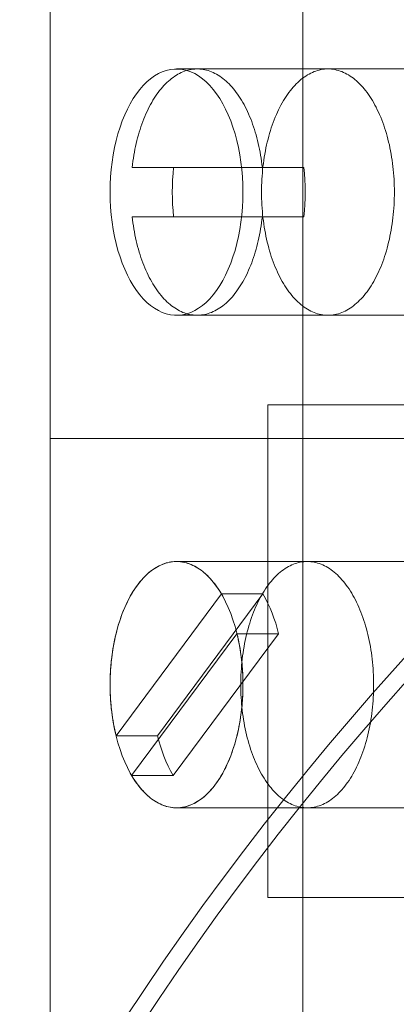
# Model space of a CAD drawing. Header units: inches. Extents: x 1 to 109, y 1 to 85.
# Tile 181 of 256: x 86.29 to 86.418, y 17.212 to 17.545. Entities that reach past the tile are written whole.
import ezdxf

# ---------------------------------------------------------------- set-up
doc = ezdxf.new("R2010")
doc.units = ezdxf.units.IN
doc.header["$MEASUREMENT"] = 0

msp = doc.modelspace()

# ---------------------------------------------------------------- linework, layer by layer
at = {"color": 7, "linetype": 'Continuous', "lineweight": 15, "ltscale": 5}
for p, q in [((86.30055455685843, 17.90359359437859), (86.30055455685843, 17.40359359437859)), ((86.38594581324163, 17.90359359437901), (86.38594581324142, 17.40359359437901)), ((86.48360106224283, 17.52859359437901), (86.3432501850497, 17.52859359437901)), ((86.39447825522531, 17.52859359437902), (86.35026772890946, 17.52859359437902)), ((86.37228509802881, 17.49526026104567), (86.3282503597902, 17.49526026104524)), ((86.34228544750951, 17.49526026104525), (86.3282503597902, 17.49526026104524)), ((86.38632018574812, 17.49526026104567), (86.34228544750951, 17.49526026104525)), ((86.38632018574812, 17.49526026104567), (86.37228509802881, 17.49526026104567)), ((86.34228544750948, 17.47859359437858), (86.32825035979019, 17.47859359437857)), ((86.32825035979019, 17.47859359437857), (86.37228509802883, 17.478593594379)), ((86.34228544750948, 17.47859359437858), (86.38632018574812, 17.478593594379)), ((86.38632018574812, 17.478593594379), (86.37228509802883, 17.478593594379)), ((86.3432501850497, 17.44526026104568), (86.48360106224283, 17.44526026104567)), ((86.35026772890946, 17.44526026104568), (86.3944782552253, 17.44526026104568)), ((86.3741424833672, 17.24827170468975), (86.3741424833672, 17.41493837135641)), ((86.3741424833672, 17.41493837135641), (86.54080915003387, 17.41493837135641)), ((86.30055455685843, 17.4035935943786), (86.4182389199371, 17.4035935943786)), ((86.30055455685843, 17.4035935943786), (86.30055455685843, 16.9035935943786)), ((86.38594581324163, 17.40359359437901), (86.30055455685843, 17.4035935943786)), ((86.57580743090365, 17.40359359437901), (86.38594581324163, 17.40359359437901)), ((86.38594581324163, 17.40359359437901), (86.38594581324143, 16.90359359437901)), ((86.3874607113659, 17.36192692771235), (86.34325018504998, 17.36192692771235)), ((86.48360106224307, 17.36192692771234), (86.34325018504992, 17.36192692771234)), ((86.35842094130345, 17.35099830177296), (86.32279608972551, 17.30300583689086)), ((86.37245602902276, 17.35099830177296), (86.33683117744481, 17.30300583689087)), ((86.37245602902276, 17.35099830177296), (86.35842094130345, 17.35099830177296)), ((86.32807942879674, 17.28952222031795), (86.36370428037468, 17.33751468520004)), ((86.34211451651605, 17.28952222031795), (86.37773936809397, 17.33751468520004)), ((86.37773936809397, 17.33751468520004), (86.36370428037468, 17.33751468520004)), ((86.33683117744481, 17.30300583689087), (86.32279608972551, 17.30300583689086)), ((86.34211451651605, 17.28952222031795), (86.32807942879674, 17.28952222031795)), ((86.34325018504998, 17.27859359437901), (86.3874607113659, 17.27859359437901)), ((86.34325018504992, 17.27859359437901), (86.48360106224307, 17.27859359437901)), ((86.54080915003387, 17.24827170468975), (86.3741424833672, 17.24827170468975))]:
    msp.add_line(p, q, dxfattribs=at)
at = {"color": 7, "linetype": 'Continuous', "lineweight": 15, "ltscale": 5, "flags": 128}
for points in [[(86.32077880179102, 17.48692692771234), (86.32082142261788, 17.48949196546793), (86.32094912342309, 17.4920472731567), (86.32116141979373, 17.49458315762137), (86.32145750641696, 17.49708999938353), (86.3218362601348, 17.49955828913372), (86.32229624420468, 17.50197866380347), (86.32283571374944, 17.50434194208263), (86.32345262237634, 17.50663915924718), (86.32414462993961, 17.50886160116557), (86.32490911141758, 17.51100083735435), (86.32574316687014, 17.51304875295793), (86.32664363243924, 17.51499757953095), (86.32760709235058, 17.51683992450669), (86.32862989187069, 17.51856879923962), (86.32970815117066, 17.52017764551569), (86.33083778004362, 17.52166036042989), (86.33201449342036, 17.5230113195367), (86.33323382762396, 17.52422539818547), (86.33449115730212, 17.52529799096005), (86.33578171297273, 17.52622502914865), (86.33710059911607, 17.52700299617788), (86.33844281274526, 17.52762894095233), (86.33980326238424, 17.52810048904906), (86.34117678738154, 17.52841585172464), (86.34255817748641, 17.5285738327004), (86.34394219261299, 17.5285738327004), (86.34532358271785, 17.52841585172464), (86.34669710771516, 17.52810048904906), (86.34805755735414, 17.52762894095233), (86.34939977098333, 17.52700299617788), (86.35071865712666, 17.52622502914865), (86.35200921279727, 17.52529799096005), (86.35326654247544, 17.52422539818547), (86.35448587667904, 17.52301131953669), (86.35566259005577, 17.52166036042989), (86.35679221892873, 17.52017764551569), (86.3578704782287, 17.51856879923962), (86.35889327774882, 17.51683992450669), (86.35985673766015, 17.51499757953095), (86.36075720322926, 17.51304875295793), (86.3615912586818, 17.51100083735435), (86.36235574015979, 17.50886160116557), (86.36304774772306, 17.50663915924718), (86.36366465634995, 17.50434194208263), (86.36420412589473, 17.50197866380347), (86.3646641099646, 17.49955828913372), (86.36504286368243, 17.49708999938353), (86.36533895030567, 17.49458315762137), (86.36555124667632, 17.4920472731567), (86.36567894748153, 17.48949196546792), (86.36572156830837, 17.48692692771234), (86.36567894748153, 17.48436188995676), (86.36555124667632, 17.48180658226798), (86.36533895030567, 17.47927069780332), (86.36504286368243, 17.47676385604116), (86.3646641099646, 17.47429556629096), (86.36420412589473, 17.47187519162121), (86.36366465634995, 17.46951191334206), (86.36304774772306, 17.46721469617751), (86.36235574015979, 17.46499225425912), (86.3615912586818, 17.46285301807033), (86.36075720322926, 17.46080510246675), (86.35985673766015, 17.45885627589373), (86.35889327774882, 17.45701393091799), (86.3578704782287, 17.45528505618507), (86.35679221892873, 17.453676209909), (86.35566259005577, 17.45219349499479), (86.35448587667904, 17.45084253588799), (86.35326654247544, 17.44962845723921), (86.35200921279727, 17.44855586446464), (86.35071865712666, 17.44762882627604), (86.34939977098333, 17.44685085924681), (86.34805755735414, 17.44622491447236), (86.34669710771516, 17.44575336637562), (86.34532358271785, 17.44543800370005), (86.34394219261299, 17.44528002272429), (86.34255817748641, 17.44528002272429), (86.34117678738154, 17.44543800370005), (86.33980326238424, 17.44575336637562), (86.33844281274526, 17.44622491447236), (86.33710059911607, 17.44685085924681), (86.33578171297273, 17.44762882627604), (86.33449115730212, 17.44855586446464), (86.33323382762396, 17.44962845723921), (86.33201449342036, 17.45084253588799), (86.33083778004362, 17.45219349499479), (86.32970815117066, 17.453676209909), (86.32862989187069, 17.45528505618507), (86.32760709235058, 17.457013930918), (86.32664363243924, 17.45885627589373), (86.32574316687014, 17.46080510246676), (86.32490911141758, 17.46285301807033), (86.32414462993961, 17.46499225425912), (86.32345262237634, 17.46721469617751), (86.32283571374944, 17.46951191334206), (86.32229624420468, 17.47187519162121), (86.3218362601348, 17.47429556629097), (86.32145750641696, 17.47676385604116), (86.32116141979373, 17.47927069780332), (86.32094912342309, 17.48180658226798), (86.32082142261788, 17.48436188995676), (86.32077880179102, 17.48692692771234)], [(86.3282503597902, 17.49526026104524), (86.32837259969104, 17.49630240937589), (86.32850918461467, 17.49733841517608), (86.32866002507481, 17.49836759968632), (86.32882502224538, 17.4993892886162), (86.32900406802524, 17.50040281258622), (86.32919704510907, 17.5014075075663), (86.32940382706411, 17.50240271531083), (86.32962427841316, 17.50338778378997), (86.32985825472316, 17.50436206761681), (86.33010560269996, 17.50532492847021), (86.3303661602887, 17.50627573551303), (86.33063975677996, 17.5072138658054), (86.33092621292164, 17.50813870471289), (86.3312253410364, 17.50904964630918), (86.33153694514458, 17.50994609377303), (86.33186082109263, 17.51082745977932), (86.33219675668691, 17.51169316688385), (86.33254453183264, 17.51254264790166), (86.33290391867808, 17.51337534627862), (86.33327468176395, 17.51419071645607), (86.33365657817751, 17.51498822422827), (86.33404935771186, 17.51576734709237), (86.33445276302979, 17.51652757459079), (86.33486652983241, 17.51726840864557), (86.33529038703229, 17.51798936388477), (86.33572405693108, 17.51868996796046), (86.33616725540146, 17.51936976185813), (86.33661969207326, 17.52002830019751), (86.33708107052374, 17.5206651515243), (86.33755108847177, 17.52127989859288), (86.33802943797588, 17.52187213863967), (86.33851580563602, 17.52244148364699), (86.3390098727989, 17.52298756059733), (86.33951131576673, 17.52351001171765), (86.34001980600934, 17.52400849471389), (86.34053501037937, 17.52448268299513), (86.34105659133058, 17.52493226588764), (86.34158420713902, 17.52535694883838), (86.34211751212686, 17.52575645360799), (86.34265615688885, 17.52613051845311), (86.34319978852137, 17.52647889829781), (86.34374805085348, 17.52680136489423), (86.34430058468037, 17.52709770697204), (86.34485702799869, 17.52736773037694), (86.3454170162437, 17.5276112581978), (86.34598018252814, 17.5278281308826), (86.34654615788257, 17.52801820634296), (86.34711457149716, 17.52818136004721), (86.34768505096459, 17.528317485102), (86.34825722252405, 17.52842649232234), (86.34883071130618, 17.52850831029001), (86.34940514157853, 17.52856288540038), (86.34998013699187, 17.52859018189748), (86.35055532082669, 17.52859018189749), (86.35113031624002, 17.52856288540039), (86.35170474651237, 17.52850831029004), (86.35227823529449, 17.52842649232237), (86.35285040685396, 17.52831748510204), (86.3534208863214, 17.52818136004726), (86.35398929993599, 17.52801820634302), (86.35455527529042, 17.52782813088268), (86.35511844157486, 17.52761125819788), (86.35567842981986, 17.52736773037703), (86.35623487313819, 17.52709770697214), (86.35678740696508, 17.52680136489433), (86.35733566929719, 17.52647889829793), (86.3578793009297, 17.52613051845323), (86.3584179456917, 17.52575645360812), (86.35895125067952, 17.52535694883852), (86.35947886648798, 17.52493226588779), (86.3600004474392, 17.52448268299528), (86.36051565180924, 17.52400849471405), (86.36102414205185, 17.52351001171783), (86.36152558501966, 17.52298756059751), (86.36201965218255, 17.52244148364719), (86.3625060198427, 17.52187213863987), (86.3629843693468, 17.52127989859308), (86.36345438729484, 17.52066515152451), (86.36391576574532, 17.52002830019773), (86.36436820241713, 17.51936976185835), (86.3648114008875, 17.51868996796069), (86.3652450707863, 17.51798936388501), (86.36566892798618, 17.51726840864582), (86.3660826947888, 17.51652757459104), (86.36648610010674, 17.51576734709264), (86.36687887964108, 17.51498822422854), (86.36726077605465, 17.51419071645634), (86.3676315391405, 17.5133753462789), (86.36799092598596, 17.51254264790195), (86.36833870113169, 17.51169316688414), (86.36867463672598, 17.51082745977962), (86.36899851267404, 17.50994609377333), (86.36931011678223, 17.50904964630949), (86.36960924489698, 17.5081387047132), (86.36989570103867, 17.50721386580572), (86.37016929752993, 17.50627573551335), (86.37042985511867, 17.50532492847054), (86.37067720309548, 17.50436206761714), (86.37091117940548, 17.5033877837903), (86.37113163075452, 17.50240271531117), (86.37133841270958, 17.50140750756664), (86.3715313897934, 17.50040281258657), (86.37171043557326, 17.49938928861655), (86.37187543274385, 17.49836759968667), (86.37202627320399, 17.49733841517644), (86.37216285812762, 17.49630240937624), (86.37228509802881, 17.49526026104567)], [(86.39447825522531, 17.44526026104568), (86.39389002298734, 17.4452745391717), (86.39330219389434, 17.44531736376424), (86.39271517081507, 17.44538870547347), (86.39212935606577, 17.44548851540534), (86.39154515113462, 17.44561672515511), (86.39096295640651, 17.44577324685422), (86.39038317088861, 17.44595797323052), (86.38980619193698, 17.44617077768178), (86.38923241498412, 17.44641151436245), (86.38866223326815, 17.44668001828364), (86.38809603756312, 17.44697610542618), (86.38753421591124, 17.44729957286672), (86.38697715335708, 17.44765019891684), (86.38642523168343, 17.44802774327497), (86.38587882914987, 17.44843194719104), (86.38533832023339, 17.44886253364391), (86.3848040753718, 17.44931920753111), (86.38427646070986, 17.44980165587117), (86.38375583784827, 17.4503095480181), (86.38324256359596, 17.450842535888), (86.38273698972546, 17.4514002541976), (86.38223946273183, 17.45198232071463), (86.38175032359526, 17.45258833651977), (86.38126990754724, 17.45321788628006), (86.38079854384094, 17.45387053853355), (86.38033655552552, 17.45454584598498), (86.37988425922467, 17.45524334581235), (86.37944196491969, 17.45596255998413), (86.37900997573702, 17.45670299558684), (86.37858858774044, 17.45746414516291), (86.37817808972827, 17.45824548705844), (86.37777876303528, 17.45904648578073), (86.3773908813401, 17.45986659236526), (86.37701471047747, 17.46070524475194), (86.37665050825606, 17.46156186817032), (86.3762985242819, 17.4624358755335), (86.37595899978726, 17.46332666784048), (86.37563216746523, 17.46423363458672), (86.37531825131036, 17.46515615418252), (86.37501746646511, 17.46609359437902), (86.37473001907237, 17.46704531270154), (86.37445610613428, 17.46801065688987), (86.37419591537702, 17.46898896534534), (86.37394962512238, 17.46997956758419), (86.37371740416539, 17.47098178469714), (86.37349941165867, 17.47199492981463), (86.37329579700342, 17.47301830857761), (86.37310669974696, 17.47405121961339), (86.37293224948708, 17.47509295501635), (86.3727725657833, 17.47614280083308), (86.37262775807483, 17.47720003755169), (86.37249792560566, 17.47826394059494), (86.37238315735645, 17.47933378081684), (86.37228353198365, 17.48040882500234), (86.3721991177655, 17.48148833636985), (86.37212997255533, 17.4825715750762), (86.37207614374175, 17.48365779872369), (86.37203766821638, 17.48474626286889), (86.37201457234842, 17.48583622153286), (86.37200687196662, 17.48692692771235), (86.37201457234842, 17.48801763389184), (86.37203766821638, 17.48910759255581), (86.37207614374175, 17.49019605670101), (86.37212997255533, 17.4912822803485), (86.3721991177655, 17.49236551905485), (86.37228353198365, 17.49344503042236), (86.37238315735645, 17.49452007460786), (86.37249792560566, 17.49558991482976), (86.37262775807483, 17.49665381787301), (86.3727725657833, 17.49771105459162), (86.37293224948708, 17.49876090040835), (86.37310669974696, 17.49980263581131), (86.37329579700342, 17.50083554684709), (86.37349941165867, 17.50185892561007), (86.37371740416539, 17.50287207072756), (86.37394962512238, 17.50387428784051), (86.37419591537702, 17.50486489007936), (86.37445610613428, 17.50584319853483), (86.37473001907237, 17.50680854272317), (86.37501746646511, 17.50776026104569), (86.37531825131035, 17.50869770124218), (86.37563216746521, 17.50962022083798), (86.37595899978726, 17.51052718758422), (86.3762985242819, 17.5114179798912), (86.37665050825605, 17.51229198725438), (86.37701471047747, 17.51314861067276), (86.3773908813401, 17.51398726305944), (86.37777876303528, 17.51480736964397), (86.37817808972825, 17.51560836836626), (86.37858858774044, 17.51638971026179), (86.37900997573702, 17.51715085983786), (86.37944196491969, 17.51789129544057), (86.37988425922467, 17.51861050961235), (86.3803365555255, 17.51930800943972), (86.38079854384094, 17.51998331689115), (86.38126990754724, 17.52063596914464), (86.38175032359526, 17.52126551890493), (86.38223946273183, 17.52187153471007), (86.38273698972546, 17.5224536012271), (86.38324256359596, 17.5230113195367), (86.38375583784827, 17.5235443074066), (86.38427646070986, 17.52405219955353), (86.38480407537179, 17.52453464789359), (86.38533832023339, 17.52499132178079), (86.38587882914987, 17.52542190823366), (86.38642523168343, 17.52582611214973), (86.38697715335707, 17.52620365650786), (86.38753421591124, 17.52655428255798), (86.38809603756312, 17.52687774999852), (86.38866223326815, 17.52717383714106), (86.38923241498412, 17.52744234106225), (86.38980619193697, 17.52768307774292), (86.39038317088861, 17.52789588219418), (86.39096295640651, 17.52808060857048), (86.39154515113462, 17.52823713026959), (86.39212935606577, 17.52836534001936), (86.39271517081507, 17.52846514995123), (86.39330219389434, 17.52853649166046), (86.39389002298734, 17.528579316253), (86.3944782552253, 17.52859359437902), (86.39506648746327, 17.528579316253), (86.39565431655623, 17.52853649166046), (86.39624133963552, 17.52846514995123), (86.39682715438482, 17.52836534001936), (86.39741135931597, 17.52823713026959), (86.39799355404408, 17.52808060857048), (86.39857333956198, 17.52789588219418), (86.39915031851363, 17.52768307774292), (86.39972409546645, 17.52744234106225), (86.40029427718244, 17.52717383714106), (86.40086047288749, 17.52687774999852), (86.40142229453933, 17.52655428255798), (86.40197935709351, 17.52620365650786), (86.40253127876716, 17.52582611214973), (86.40307768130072, 17.52542190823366), (86.4036181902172, 17.52499132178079), (86.40415243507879, 17.52453464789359), (86.40468004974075, 17.52405219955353), (86.40520067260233, 17.5235443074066), (86.40571394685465, 17.5230113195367), (86.40621952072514, 17.5224536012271), (86.40671704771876, 17.52187153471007), (86.40720618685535, 17.52126551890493), (86.40768660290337, 17.52063596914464), (86.40815796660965, 17.51998331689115), (86.40861995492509, 17.51930800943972), (86.40907225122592, 17.51861050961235), (86.4095145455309, 17.51789129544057), (86.40994653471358, 17.51715085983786), (86.41036792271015, 17.51638971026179), (86.41077842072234, 17.51560836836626), (86.41117774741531, 17.51480736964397), (86.41156562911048, 17.51398726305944), (86.41194179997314, 17.51314861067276), (86.41230600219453, 17.51229198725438), (86.41265798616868, 17.5114179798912), (86.41299751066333, 17.51052718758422), (86.41332434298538, 17.50962022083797), (86.41363825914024, 17.50869770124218), (86.4139390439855, 17.50776026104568), (86.41422649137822, 17.50680854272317), (86.41450040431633, 17.50584319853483), (86.41476059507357, 17.50486489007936), (86.41500688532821, 17.50387428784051), (86.41523910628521, 17.50287207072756), (86.41545709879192, 17.50185892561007), (86.41566071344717, 17.50083554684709), (86.41584981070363, 17.49980263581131), (86.41602426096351, 17.49876090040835), (86.4161839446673, 17.49771105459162), (86.41632875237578, 17.49665381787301), (86.41645858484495, 17.49558991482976), (86.41657335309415, 17.49452007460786), (86.41667297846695, 17.49344503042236), (86.41675739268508, 17.49236551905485), (86.41682653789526, 17.4912822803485), (86.41688036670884, 17.49019605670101), (86.41691884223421, 17.48910759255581), (86.41694193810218, 17.48801763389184), (86.41694963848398, 17.48692692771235), (86.41694193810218, 17.48583622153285), (86.41691884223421, 17.48474626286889), (86.41688036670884, 17.48365779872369), (86.41682653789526, 17.4825715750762), (86.41675739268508, 17.48148833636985), (86.41667297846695, 17.48040882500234), (86.41657335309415, 17.47933378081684), (86.41645858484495, 17.47826394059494), (86.41632875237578, 17.47720003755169), (86.4161839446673, 17.47614280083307), (86.41602426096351, 17.47509295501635), (86.41584981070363, 17.47405121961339), (86.41566071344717, 17.47301830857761), (86.41545709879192, 17.47199492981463), (86.41523910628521, 17.47098178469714), (86.41500688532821, 17.46997956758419), (86.41476059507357, 17.46898896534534), (86.41450040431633, 17.46801065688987), (86.41422649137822, 17.46704531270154), (86.4139390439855, 17.46609359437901), (86.41363825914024, 17.46515615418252), (86.41332434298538, 17.46423363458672), (86.41299751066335, 17.46332666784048), (86.41265798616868, 17.4624358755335), (86.41230600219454, 17.46156186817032), (86.41194179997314, 17.46070524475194), (86.41156562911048, 17.45986659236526), (86.41117774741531, 17.45904648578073), (86.41077842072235, 17.45824548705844), (86.41036792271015, 17.45746414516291), (86.40994653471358, 17.45670299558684), (86.4095145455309, 17.45596255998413), (86.40907225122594, 17.45524334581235), (86.40861995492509, 17.45454584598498), (86.40815796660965, 17.45387053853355), (86.40768660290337, 17.45321788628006), (86.40720618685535, 17.45258833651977), (86.40671704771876, 17.45198232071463), (86.40621952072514, 17.4514002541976), (86.40571394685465, 17.450842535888), (86.40520067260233, 17.4503095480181), (86.40468004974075, 17.44980165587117), (86.4041524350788, 17.44931920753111), (86.4036181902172, 17.44886253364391), (86.40307768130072, 17.44843194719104), (86.40253127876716, 17.44802774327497), (86.40197935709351, 17.44765019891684), (86.40142229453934, 17.44729957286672), (86.40086047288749, 17.44697610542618), (86.40029427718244, 17.44668001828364), (86.39972409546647, 17.44641151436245), (86.39915031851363, 17.44617077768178), (86.39857333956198, 17.44595797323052), (86.39799355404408, 17.44577324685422), (86.39741135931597, 17.44561672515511), (86.39682715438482, 17.44548851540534), (86.39624133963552, 17.44538870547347), (86.39565431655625, 17.44531736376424), (86.39506648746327, 17.4452745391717), (86.39447825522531, 17.44526026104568)], [(86.37228509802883, 17.478593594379), (86.37216285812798, 17.47755144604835), (86.37202627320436, 17.47651544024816), (86.3718754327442, 17.47548625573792), (86.37171043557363, 17.47446456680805), (86.37153138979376, 17.47345104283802), (86.37133841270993, 17.47244634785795), (86.37113163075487, 17.47145114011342), (86.37091117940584, 17.47046607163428), (86.37067720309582, 17.46949178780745), (86.37042985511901, 17.46852892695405), (86.37016929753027, 17.46757811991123), (86.369895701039, 17.46663998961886), (86.36960924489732, 17.46571515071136), (86.36931011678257, 17.46480420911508), (86.3689985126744, 17.46390776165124), (86.36867463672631, 17.46302639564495), (86.36833870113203, 17.46216068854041), (86.3679909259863, 17.46131120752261), (86.36763153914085, 17.46047850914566), (86.36726077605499, 17.45966313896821), (86.3668788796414, 17.45886563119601), (86.36648610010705, 17.45808650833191), (86.36608269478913, 17.4573262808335), (86.3656689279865, 17.45658544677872), (86.36524507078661, 17.45586449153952), (86.36481140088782, 17.45516388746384), (86.36436820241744, 17.45448409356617), (86.36391576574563, 17.45382555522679), (86.36345438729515, 17.4531887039), (86.36298436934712, 17.45257395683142), (86.362506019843, 17.45198171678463), (86.36201965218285, 17.45141237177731), (86.36152558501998, 17.45086629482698), (86.36102414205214, 17.45034384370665), (86.36051565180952, 17.44984536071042), (86.36000044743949, 17.44937117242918), (86.35947886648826, 17.44892158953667), (86.35895125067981, 17.44849690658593), (86.35841794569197, 17.44809740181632), (86.35787930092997, 17.4477233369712), (86.35733566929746, 17.4473749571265), (86.35678740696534, 17.44705249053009), (86.35623487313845, 17.44675614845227), (86.35567842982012, 17.44648612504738), (86.35511844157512, 17.44624259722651), (86.35455527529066, 17.44602572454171), (86.35398929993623, 17.44583564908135), (86.35342088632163, 17.44567249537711), (86.3528504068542, 17.44553637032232), (86.35227823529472, 17.44542736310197), (86.3517047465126, 17.44534554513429), (86.35113031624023, 17.44529097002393), (86.3505553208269, 17.44526367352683), (86.34998013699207, 17.44526367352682), (86.34940514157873, 17.44529097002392), (86.34883071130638, 17.44534554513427), (86.34825722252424, 17.44542736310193), (86.34768505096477, 17.44553637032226), (86.34711457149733, 17.44567249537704), (86.34654615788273, 17.44583564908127), (86.3459801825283, 17.44602572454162), (86.34541701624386, 17.44624259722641), (86.34485702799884, 17.44648612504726), (86.34430058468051, 17.44675614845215), (86.34374805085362, 17.44705249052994), (86.3431997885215, 17.44737495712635), (86.34265615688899, 17.44772333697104), (86.34211751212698, 17.44809740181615), (86.34158420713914, 17.44849690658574), (86.34105659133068, 17.44892158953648), (86.34053501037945, 17.44937117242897), (86.34001980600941, 17.4498453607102), (86.3395113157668, 17.45034384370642), (86.33900987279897, 17.45086629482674), (86.33851580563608, 17.45141237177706), (86.33802943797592, 17.45198171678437), (86.33755108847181, 17.45257395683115), (86.33708107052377, 17.45318870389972), (86.33661969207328, 17.4538255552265), (86.33616725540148, 17.45448409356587), (86.33572405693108, 17.45516388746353), (86.33529038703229, 17.4558644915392), (86.3348665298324, 17.45658544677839), (86.33445276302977, 17.45732628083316), (86.33404935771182, 17.45808650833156), (86.33365657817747, 17.45886563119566), (86.3332746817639, 17.45966313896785), (86.33290391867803, 17.46047850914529), (86.33254453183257, 17.46131120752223), (86.33219675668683, 17.46216068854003), (86.33186082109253, 17.46302639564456), (86.33153694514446, 17.46390776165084), (86.33122534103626, 17.46480420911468), (86.33092621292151, 17.46571515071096), (86.33063975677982, 17.46663998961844), (86.33036616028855, 17.4675781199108), (86.3301056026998, 17.46852892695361), (86.32985825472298, 17.46949178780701), (86.32962427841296, 17.47046607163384), (86.32940382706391, 17.47145114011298), (86.32919704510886, 17.4724463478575), (86.32900406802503, 17.47345104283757), (86.32882502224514, 17.47446456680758), (86.32866002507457, 17.47548625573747), (86.3285091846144, 17.4765154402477), (86.32837259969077, 17.47755144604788), (86.32825035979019, 17.47859359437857)], [(86.32077880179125, 17.32026026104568), (86.32082142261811, 17.32282529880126), (86.3209491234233, 17.32538060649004), (86.32116141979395, 17.3279164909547), (86.32145750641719, 17.33042333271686), (86.32183626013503, 17.33289162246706), (86.32229624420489, 17.33531199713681), (86.32283571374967, 17.33767527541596), (86.32345262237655, 17.33997249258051), (86.32414462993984, 17.3421949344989), (86.32490911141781, 17.34433417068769), (86.32574316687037, 17.34638208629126), (86.32664363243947, 17.34833091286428), (86.32760709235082, 17.35017325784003), (86.32862989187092, 17.35190213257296), (86.32970815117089, 17.35351097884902), (86.33083778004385, 17.35499369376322), (86.33201449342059, 17.35634465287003), (86.33323382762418, 17.3575587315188), (86.33449115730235, 17.35863132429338), (86.33578171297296, 17.35955836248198), (86.3371005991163, 17.36033632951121), (86.33844281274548, 17.36096227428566), (86.33980326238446, 17.3614338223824), (86.34117678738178, 17.36174918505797), (86.34255817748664, 17.36190716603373), (86.34394219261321, 17.36190716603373), (86.34532358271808, 17.36174918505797), (86.3466971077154, 17.3614338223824), (86.34805755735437, 17.36096227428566), (86.34939977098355, 17.36033632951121), (86.35071865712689, 17.35955836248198), (86.35200921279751, 17.35863132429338), (86.35326654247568, 17.3575587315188), (86.35448587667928, 17.35634465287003), (86.355662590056, 17.35499369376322), (86.35679221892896, 17.35351097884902), (86.35787047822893, 17.35190213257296), (86.35889327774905, 17.35017325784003), (86.35985673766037, 17.34833091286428), (86.36075720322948, 17.34638208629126), (86.36159125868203, 17.34433417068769), (86.36235574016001, 17.3421949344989), (86.3630477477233, 17.33997249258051), (86.3636646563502, 17.33767527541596), (86.36420412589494, 17.33531199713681), (86.36466410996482, 17.33289162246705), (86.36504286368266, 17.33042333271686), (86.3653389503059, 17.3279164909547), (86.36555124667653, 17.32538060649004), (86.36567894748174, 17.32282529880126), (86.36572156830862, 17.32026026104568), (86.36567894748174, 17.31769522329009), (86.36555124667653, 17.31513991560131), (86.3653389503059, 17.31260403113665), (86.36504286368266, 17.3100971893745), (86.36466410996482, 17.3076288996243), (86.36420412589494, 17.30520852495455), (86.3636646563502, 17.30284524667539), (86.3630477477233, 17.30054802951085), (86.36235574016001, 17.29832558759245), (86.36159125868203, 17.29618635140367), (86.36075720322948, 17.29413843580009), (86.35985673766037, 17.29218960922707), (86.35889327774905, 17.29034726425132), (86.35787047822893, 17.2886183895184), (86.35679221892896, 17.28700954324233), (86.355662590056, 17.28552682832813), (86.35448587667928, 17.28417586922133), (86.35326654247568, 17.28296179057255), (86.35200921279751, 17.28188919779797), (86.35071865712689, 17.28096215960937), (86.34939977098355, 17.28018419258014), (86.34805755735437, 17.2795582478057), (86.3466971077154, 17.27908669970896), (86.34532358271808, 17.27877133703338), (86.34394219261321, 17.27861335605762), (86.34255817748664, 17.27861335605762), (86.34117678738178, 17.27877133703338), (86.33980326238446, 17.27908669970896), (86.33844281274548, 17.2795582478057), (86.3371005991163, 17.28018419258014), (86.33578171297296, 17.28096215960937), (86.33449115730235, 17.28188919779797), (86.33323382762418, 17.28296179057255), (86.33201449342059, 17.28417586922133), (86.33083778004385, 17.28552682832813), (86.32970815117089, 17.28700954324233), (86.32862989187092, 17.2886183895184), (86.32760709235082, 17.29034726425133), (86.32664363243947, 17.29218960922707), (86.32574316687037, 17.29413843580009), (86.32490911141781, 17.29618635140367), (86.32414462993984, 17.29832558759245), (86.32345262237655, 17.30054802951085), (86.32283571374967, 17.30284524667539), (86.32229624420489, 17.30520852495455), (86.32183626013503, 17.3076288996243), (86.32145750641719, 17.3100971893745), (86.32116141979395, 17.31260403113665), (86.3209491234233, 17.31513991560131), (86.32082142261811, 17.3176952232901), (86.32077880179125, 17.32026026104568)], [(86.32279608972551, 17.30300583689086), (86.32256250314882, 17.30399144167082), (86.32234272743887, 17.30498790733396), (86.32213690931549, 17.30599456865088), (86.32194518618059, 17.30701075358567), (86.32176768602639, 17.30803578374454), (86.32160452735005, 17.30906897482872), (86.32145581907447, 17.31010963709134), (86.32132166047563, 17.31115707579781), (86.32120214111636, 17.31221059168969), (86.32109734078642, 17.31326948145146), (86.32100732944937, 17.31433303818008), (86.32093216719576, 17.31540055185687), (86.3208719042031, 17.31647130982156), (86.32082658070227, 17.31754459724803), (86.32079622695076, 17.31861969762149), (86.32078086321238, 17.31969589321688), (86.32078049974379, 17.32077246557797), (86.32079513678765, 17.321848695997), (86.32082476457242, 17.32292386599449), (86.32086936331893, 17.32399725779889), (86.32092890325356, 17.32506815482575), (86.32100334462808, 17.3261358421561), (86.32109263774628, 17.32719960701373), (86.32119672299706, 17.32825873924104), (86.32131553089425, 17.32931253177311), (86.32144898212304, 17.33036028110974), (86.32159698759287, 17.33140128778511), (86.3217594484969, 17.33243485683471), (86.32193625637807, 17.33346029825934), (86.32212729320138, 17.33447692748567), (86.32233243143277, 17.33548406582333), (86.32255153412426, 17.33648104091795), (86.32278445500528, 17.33746718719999), (86.32303103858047, 17.33844184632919), (86.32329112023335, 17.3394043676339), (86.32356452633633, 17.3403541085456), (86.3238510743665, 17.3412904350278), (86.32415057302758, 17.34221272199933), (86.32446282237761, 17.34312035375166), (86.32478761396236, 17.34401272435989), (86.3251247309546, 17.34488923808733), (86.32547394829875, 17.34574930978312), (86.3258350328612, 17.34659236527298), (86.32620774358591, 17.3474178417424), (86.32659183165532, 17.34822518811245), (86.32698704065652, 17.34901386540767), (86.32739310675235, 17.34978334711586), (86.32780975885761, 17.35053311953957), (86.32823671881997, 17.35126268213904), (86.3286737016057, 17.35197154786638), (86.32912041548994, 17.35265924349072), (86.32957656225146, 17.35332530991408), (86.33004183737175, 17.35396930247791), (86.3305159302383, 17.35459079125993), (86.330998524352, 17.35518936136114), (86.33148929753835, 17.35576461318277), (86.33198792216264, 17.35631616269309), (86.33249406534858, 17.35684364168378), (86.33300738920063, 17.35734669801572), (86.33352755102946, 17.35782499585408), (86.33405420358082, 17.35827821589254), (86.3345869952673, 17.35870605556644), (86.33512557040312, 17.35910822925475), (86.33566956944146, 17.35948446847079), (86.33621862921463, 17.35983452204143), (86.3367723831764, 17.3601581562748), (86.33733046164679, 17.36045515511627), (86.33789249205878, 17.36072532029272), (86.33845809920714, 17.36096847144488), (86.33902690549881, 17.36118444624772), (86.33959853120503, 17.36137310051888), (86.34017259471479, 17.36153430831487), (86.3407487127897, 17.36166796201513), (86.34132650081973, 17.36177397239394), (86.34190557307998, 17.36185226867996), (86.34248554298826, 17.36190279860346), (86.34306602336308, 17.36192552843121), (86.34364662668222, 17.36192044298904), (86.3442269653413, 17.36188754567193), (86.34480665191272, 17.36182685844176), (86.34538529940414, 17.36173842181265), (86.34596252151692, 17.36162229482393), (86.34653793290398, 17.36147855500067), (86.34711114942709, 17.36130729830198), (86.34768178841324, 17.36110863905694), (86.34824946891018, 17.36088270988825), (86.34881381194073, 17.36062966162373), (86.34937444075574, 17.36034966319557), (86.34993098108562, 17.36004290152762), (86.35048306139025, 17.35970958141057), (86.35103031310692, 17.35934992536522), (86.3515723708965, 17.35896417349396), (86.35210887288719, 17.35855258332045), (86.35263946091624, 17.35811542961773), (86.35316378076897, 17.35765300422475), (86.35368148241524, 17.35716561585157), (86.35419222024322, 17.35665358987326), (86.35469565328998, 17.35611726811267), (86.35519144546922, 17.35555700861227), (86.35567926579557, 17.35497318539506), (86.35615878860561, 17.35436618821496), (86.35662969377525, 17.35373642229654), (86.35709166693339, 17.35308430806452), (86.35754439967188, 17.35241028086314), (86.35798758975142, 17.35171479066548), (86.35842094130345, 17.35099830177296)], [(86.40066905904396, 17.28655121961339), (86.40018864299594, 17.2859216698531), (86.39969950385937, 17.28531565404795), (86.39920197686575, 17.28473358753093), (86.39869640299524, 17.28417586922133), (86.39818312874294, 17.28364288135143), (86.39766250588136, 17.28313498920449), (86.3971348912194, 17.28265254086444), (86.39660064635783, 17.28219586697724), (86.39606013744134, 17.28176528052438), (86.39551373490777, 17.2813610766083), (86.39496181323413, 17.28098353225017), (86.39440475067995, 17.28063290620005), (86.3938429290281, 17.28030943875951), (86.39327673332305, 17.28001335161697), (86.39270655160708, 17.27974484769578), (86.39213277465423, 17.2795041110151), (86.39155579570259, 17.27929130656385), (86.3909760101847, 17.27910658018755), (86.39039381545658, 17.27895005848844), (86.38980961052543, 17.27882184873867), (86.38922379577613, 17.27872203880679), (86.38863677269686, 17.27865069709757), (86.38804894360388, 17.27860787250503), (86.3874607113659, 17.27859359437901), (86.38687247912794, 17.27860787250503), (86.38628465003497, 17.27865069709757), (86.38569762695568, 17.27872203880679), (86.38511181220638, 17.27882184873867), (86.38452760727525, 17.27895005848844), (86.38394541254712, 17.27910658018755), (86.38336562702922, 17.27929130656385), (86.38278864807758, 17.2795041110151), (86.38221487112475, 17.27974484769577), (86.38164468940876, 17.28001335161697), (86.38107849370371, 17.28030943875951), (86.38051667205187, 17.28063290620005), (86.37995960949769, 17.28098353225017), (86.37940768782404, 17.28136107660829), (86.37886128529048, 17.28176528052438), (86.37832077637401, 17.28219586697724), (86.37778653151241, 17.28265254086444), (86.37725891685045, 17.28313498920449), (86.37673829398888, 17.28364288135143), (86.37622501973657, 17.28417586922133), (86.37571944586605, 17.28473358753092), (86.37522191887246, 17.28531565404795), (86.37473277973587, 17.2859216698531), (86.37425236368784, 17.28655121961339), (86.37378099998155, 17.28720387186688), (86.37331901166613, 17.28787917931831), (86.37286671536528, 17.28857667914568), (86.3724244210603, 17.28929589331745), (86.37199243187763, 17.29003632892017), (86.37157104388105, 17.29079747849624), (86.37116054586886, 17.29157882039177), (86.37076121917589, 17.29237981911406), (86.37037333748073, 17.29319992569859), (86.36999716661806, 17.29403857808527), (86.36963296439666, 17.29489520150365), (86.36928098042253, 17.29576920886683), (86.36894145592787, 17.29666000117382), (86.36861462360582, 17.29756696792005), (86.36830070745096, 17.29848948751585), (86.3679999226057, 17.29942692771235), (86.367712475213, 17.30037864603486), (86.36743856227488, 17.3013439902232), (86.36717837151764, 17.30232229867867), (86.36693208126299, 17.30331290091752), (86.36669986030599, 17.30431511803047), (86.36648186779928, 17.30532826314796), (86.36627825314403, 17.30635164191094), (86.36608915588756, 17.30738455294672), (86.3659147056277, 17.30842628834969), (86.3657550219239, 17.30947613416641), (86.36561021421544, 17.31053337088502), (86.36548038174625, 17.31159727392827), (86.36536561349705, 17.31266711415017), (86.36526598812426, 17.31374215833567), (86.36518157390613, 17.31482166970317), (86.36511242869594, 17.31590490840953), (86.36505859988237, 17.31699113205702), (86.365020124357, 17.31807959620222), (86.36499702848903, 17.31916955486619), (86.36498932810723, 17.32026026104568), (86.36499702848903, 17.32135096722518), (86.365020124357, 17.32244092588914), (86.36505859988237, 17.32352939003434), (86.36511242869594, 17.32461561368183), (86.36518157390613, 17.32569885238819), (86.36526598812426, 17.32677836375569), (86.36536561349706, 17.32785340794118), (86.36548038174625, 17.32892324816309), (86.36561021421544, 17.32998715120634), (86.3657550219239, 17.33104438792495), (86.3659147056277, 17.33209423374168), (86.36608915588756, 17.33313596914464), (86.36627825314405, 17.33416888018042), (86.36648186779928, 17.3351922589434), (86.36669986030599, 17.33620540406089), (86.366932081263, 17.33720762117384), (86.36717837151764, 17.33819822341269), (86.36743856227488, 17.33917653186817), (86.367712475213, 17.3401418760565), (86.3679999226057, 17.34109359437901), (86.36830070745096, 17.34203103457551), (86.36861462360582, 17.34295355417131), (86.36894145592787, 17.34386052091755), (86.36928098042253, 17.34475131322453), (86.36963296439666, 17.34562532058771), (86.36999716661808, 17.34648194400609), (86.37037333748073, 17.34732059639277), (86.3707612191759, 17.3481407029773), (86.37116054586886, 17.34894170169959), (86.37157104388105, 17.34972304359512), (86.37199243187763, 17.35048419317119), (86.3724244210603, 17.35122462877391), (86.37286671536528, 17.35194384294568), (86.37331901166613, 17.35264134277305), (86.37378099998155, 17.35331665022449), (86.37425236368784, 17.35396930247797), (86.37473277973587, 17.35459885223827), (86.37522191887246, 17.35520486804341), (86.37571944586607, 17.35578693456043), (86.37622501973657, 17.35634465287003), (86.37673829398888, 17.35687764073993), (86.37725891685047, 17.35738553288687), (86.37778653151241, 17.35786798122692), (86.37832077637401, 17.35832465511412), (86.37886128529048, 17.35875524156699), (86.37940768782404, 17.35915944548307), (86.37995960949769, 17.35953698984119), (86.38051667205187, 17.35988761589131), (86.38107849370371, 17.36021108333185), (86.38164468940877, 17.36050717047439), (86.38221487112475, 17.36077567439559), (86.38278864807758, 17.36101641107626), (86.38336562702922, 17.36122921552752), (86.38394541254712, 17.36141394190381), (86.38452760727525, 17.36157046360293), (86.38511181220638, 17.36169867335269), (86.38569762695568, 17.36179848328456), (86.38628465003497, 17.36186982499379), (86.38687247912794, 17.36191264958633), (86.3874607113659, 17.36192692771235), (86.38804894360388, 17.36191264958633), (86.38863677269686, 17.36186982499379), (86.38922379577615, 17.36179848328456), (86.38980961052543, 17.36169867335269), (86.39039381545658, 17.36157046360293), (86.3909760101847, 17.36141394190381), (86.39155579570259, 17.36122921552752), (86.39213277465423, 17.36101641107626), (86.39270655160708, 17.36077567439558), (86.39327673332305, 17.3605071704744), (86.3938429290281, 17.36021108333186), (86.39440475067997, 17.35988761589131), (86.39496181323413, 17.35953698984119), (86.39551373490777, 17.35915944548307), (86.39606013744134, 17.35875524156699), (86.39660064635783, 17.35832465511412), (86.3971348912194, 17.35786798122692), (86.39766250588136, 17.35738553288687), (86.39818312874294, 17.35687764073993), (86.39869640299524, 17.35634465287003), (86.39920197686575, 17.35578693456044), (86.39969950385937, 17.35520486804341), (86.40018864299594, 17.35459885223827), (86.40066905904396, 17.35396930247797), (86.40114042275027, 17.35331665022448), (86.4016024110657, 17.35264134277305), (86.40205470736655, 17.35194384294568), (86.40249700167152, 17.35122462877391), (86.40292899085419, 17.35048419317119), (86.40335037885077, 17.34972304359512), (86.40376087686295, 17.34894170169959), (86.40416020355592, 17.3481407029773), (86.40454808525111, 17.34732059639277), (86.40492425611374, 17.34648194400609), (86.40528845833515, 17.34562532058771), (86.4056404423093, 17.34475131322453), (86.40597996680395, 17.34386052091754), (86.40630679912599, 17.34295355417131), (86.40662071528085, 17.34203103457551), (86.4069215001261, 17.34109359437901), (86.40720894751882, 17.3401418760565), (86.40748286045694, 17.33917653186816), (86.40774305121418, 17.33819822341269), (86.40798934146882, 17.33720762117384), (86.40822156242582, 17.33620540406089), (86.40843955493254, 17.3351922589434), (86.40864316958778, 17.33416888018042), (86.40883226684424, 17.33313596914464), (86.40900671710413, 17.33209423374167), (86.4091664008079, 17.33104438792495), (86.40931120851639, 17.32998715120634), (86.40944104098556, 17.32892324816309), (86.40955580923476, 17.32785340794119), (86.40965543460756, 17.32677836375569), (86.4097398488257, 17.32569885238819), (86.40980899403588, 17.32461561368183), (86.40986282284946, 17.32352939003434), (86.40990129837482, 17.32244092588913), (86.40992439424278, 17.32135096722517), (86.4099320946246, 17.32026026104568), (86.40992439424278, 17.31916955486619), (86.40990129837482, 17.31807959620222), (86.40986282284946, 17.31699113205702), (86.40980899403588, 17.31590490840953), (86.4097398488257, 17.31482166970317), (86.40965543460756, 17.31374215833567), (86.40955580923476, 17.31266711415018), (86.40944104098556, 17.31159727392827), (86.40931120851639, 17.31053337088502), (86.4091664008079, 17.30947613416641), (86.40900671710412, 17.30842628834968), (86.40883226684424, 17.30738455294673), (86.40864316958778, 17.30635164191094), (86.40843955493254, 17.30532826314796), (86.40822156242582, 17.30431511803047), (86.40798934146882, 17.30331290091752), (86.40774305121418, 17.30232229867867), (86.40748286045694, 17.3013439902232), (86.40720894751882, 17.30037864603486), (86.4069215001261, 17.29942692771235), (86.40662071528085, 17.29848948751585), (86.40630679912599, 17.29756696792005), (86.40597996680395, 17.29666000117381), (86.4056404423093, 17.29576920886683), (86.40528845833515, 17.29489520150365), (86.40492425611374, 17.29403857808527), (86.40454808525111, 17.29319992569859), (86.40416020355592, 17.29237981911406), (86.40376087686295, 17.29157882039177), (86.40335037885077, 17.29079747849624), (86.40292899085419, 17.29003632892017), (86.40249700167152, 17.28929589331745), (86.40205470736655, 17.28857667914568), (86.4016024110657, 17.28787917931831), (86.40114042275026, 17.28720387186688), (86.40066905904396, 17.28655121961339)], [(86.36370428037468, 17.33751468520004), (86.36393786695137, 17.3365290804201), (86.36415764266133, 17.33553261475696), (86.36436346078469, 17.33452595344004), (86.36455518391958, 17.33350976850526), (86.36473268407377, 17.33248473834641), (86.3648958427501, 17.33145154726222), (86.36504455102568, 17.33041088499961), (86.3651787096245, 17.32936344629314), (86.36529822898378, 17.32830993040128), (86.3654030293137, 17.32725104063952), (86.36549304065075, 17.32618748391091), (86.36556820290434, 17.32511997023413), (86.365628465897, 17.32404921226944), (86.36567378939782, 17.32297592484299), (86.36570414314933, 17.32190082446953), (86.3657195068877, 17.32082462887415), (86.36571987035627, 17.31974805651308), (86.36570523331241, 17.31867182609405), (86.36567560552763, 17.31759665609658), (86.36563100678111, 17.31652326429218), (86.36557146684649, 17.31545236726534), (86.36549702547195, 17.31438467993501), (86.36540773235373, 17.31332091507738), (86.36530364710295, 17.31226178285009), (86.36518483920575, 17.31120799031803), (86.36505138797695, 17.31016024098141), (86.36490338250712, 17.30911923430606), (86.36474092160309, 17.30808566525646), (86.36456411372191, 17.30706022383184), (86.36437307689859, 17.30604359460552), (86.3641679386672, 17.30503645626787), (86.3639488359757, 17.30403948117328), (86.36371591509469, 17.30305333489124), (86.3634693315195, 17.30207867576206), (86.36320924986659, 17.30111615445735), (86.36293584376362, 17.30016641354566), (86.36264929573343, 17.29923008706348), (86.36234979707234, 17.29830780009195), (86.36203754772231, 17.29740016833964), (86.36171275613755, 17.29650779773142), (86.36137563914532, 17.295631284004), (86.36102642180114, 17.29477121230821), (86.36066533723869, 17.29392815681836), (86.36029262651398, 17.29310268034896), (86.35990853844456, 17.29229533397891), (86.35951332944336, 17.29150665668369), (86.35910726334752, 17.29073717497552), (86.35869061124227, 17.28998740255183), (86.35826365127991, 17.28925783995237), (86.35782666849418, 17.28854897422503), (86.35737995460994, 17.2878612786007), (86.3569238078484, 17.28719521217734), (86.3564585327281, 17.28655121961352), (86.35598443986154, 17.2859297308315), (86.35550184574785, 17.2853311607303), (86.35501107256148, 17.28475590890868), (86.35451244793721, 17.28420435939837), (86.35400630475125, 17.28367688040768), (86.3534929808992, 17.28317382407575), (86.35297281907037, 17.28269552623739), (86.352446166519, 17.28224230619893), (86.35191337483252, 17.28181446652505), (86.3513747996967, 17.28141229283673), (86.35083080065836, 17.2810360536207), (86.3502817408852, 17.28068600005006), (86.34972798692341, 17.2803623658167), (86.34916990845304, 17.28006536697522), (86.34860787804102, 17.27979520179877), (86.34804227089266, 17.27955205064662), (86.34747346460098, 17.27933607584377), (86.34690183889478, 17.27914742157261), (86.34632777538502, 17.27898621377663), (86.34575165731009, 17.27885256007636), (86.34517386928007, 17.27874654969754), (86.34459479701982, 17.27866825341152), (86.34401482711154, 17.27861772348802), (86.34343434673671, 17.27859499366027), (86.34285374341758, 17.27860007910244), (86.34227340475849, 17.27863297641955), (86.34169371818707, 17.27869366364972), (86.34111507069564, 17.27878210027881), (86.34053784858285, 17.27889822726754), (86.3399624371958, 17.27904196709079), (86.33938922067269, 17.27921322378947), (86.33881858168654, 17.2794118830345), (86.3382509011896, 17.27963781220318), (86.33768655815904, 17.27989086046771), (86.33712592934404, 17.28017085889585), (86.33656938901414, 17.28047762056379), (86.33601730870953, 17.28081094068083), (86.33547005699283, 17.28117059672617), (86.33492799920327, 17.28155634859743), (86.33439149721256, 17.28196793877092), (86.33386090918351, 17.28240509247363), (86.3333365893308, 17.2828675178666), (86.33281888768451, 17.28335490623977), (86.33230814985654, 17.28386693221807), (86.33180471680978, 17.28440325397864), (86.33130892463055, 17.28496351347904), (86.33082110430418, 17.28554733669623), (86.33034158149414, 17.28615433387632), (86.32987067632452, 17.28678409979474), (86.32940870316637, 17.28743621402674), (86.32895597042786, 17.2881102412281), (86.32851278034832, 17.28880573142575), (86.32807942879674, 17.28952222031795)]]:
    msp.add_lwpolyline(points, dxfattribs=at)
at = {"color": 7, "linetype": 'Continuous', "lineweight": 15, "ltscale": 25}
for centre, radius, start, end in [((87.15355915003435, 16.66477170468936), 0.9895833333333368, 3.137758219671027, 176.862241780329), ((87.15355915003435, 16.66477170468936), 0.9895833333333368, 3.137758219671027, 176.862241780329), ((87.15355915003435, 16.66477170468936), 0.983750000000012, 3.156382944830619, 176.8436170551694), ((87.15355915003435, 16.66477170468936), 0.983750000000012, 3.156382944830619, 176.8436170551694), ((86.41842905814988, 17.48692692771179), 0.076598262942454, 173.7542741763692, 186.2457258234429), ((86.31017657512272, 17.48692692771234), 0.076598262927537, 353.7542741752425, 6.245725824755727), ((86.32903141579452, 17.32620615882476), 0.05000347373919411, 13.07079475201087, 29.72307212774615), ((86.385539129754, 17.31431436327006), 0.05000347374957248, 193.0707947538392, 209.7230721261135)]:
    msp.add_arc(centre, radius, start, end, dxfattribs=at)

doc.saveas('drawing.dxf')
